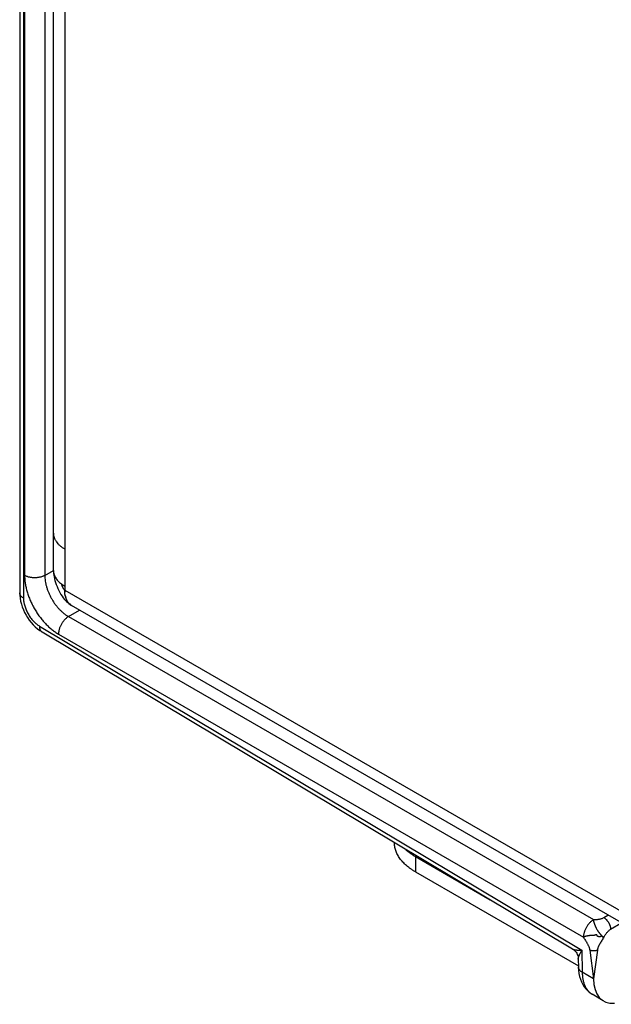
# Model space of a CAD drawing. Header units: inches. Extents: x 0 to 22, y 0 to 17.
# Tile 7 of 39: x 3.3 to 4.6, y 11.5 to 13.6. Entities that reach past the tile are written whole.
import ezdxf

# ---------------------------------------------------------------- set-up
doc = ezdxf.new("R2010")
doc.units = ezdxf.units.IN
doc.header["$LTSCALE"] = 1.21
doc.header["$MEASUREMENT"] = 0
doc.layers.get('0').update_dxf_attribs({"linetype": 'CONTINUOUS'})

msp = doc.modelspace()

# ---------------------------------------------------------------- linework, layer by layer
at = {"color": 7, "linetype": 'CONTINUOUS'}
for p, q in [((3.3366, 14.7709), (3.3366, 12.3945)), ((3.3445, 14.7599), (3.3445, 12.3835)), ((3.3468, 14.7098), (3.3468, 12.4309)), ((3.389, 14.7097), (3.389, 12.4308)), ((3.407, 12.4411), (3.407, 14.6725)), ((3.4304, 14.648), (3.4304, 12.4003)), ((3.389, 12.4308), (3.407, 12.4413)), ((3.4235, 12.413), (3.4235, 12.413)), ((3.4304, 12.4003), (4.8262, 11.5943)), ((3.4408, 12.3712), (3.4408, 12.3712)), ((4.7849, 11.5945), (3.4449, 12.3682)), ((3.4383, 12.345), (3.4616, 12.3586)), ((3.4383, 12.345), (4.5331, 11.7129)), ((3.3778, 12.3251), (4.509, 11.6492)), ((3.3831, 12.3129), (4.4894, 11.6519)), ((3.4175, 12.3084), (4.5123, 11.6763)), ((4.1619, 11.8444), (4.3176, 11.7545)), ((4.1619, 11.8444), (4.1619, 11.8126)), ((4.1619, 11.8126), (4.5017, 11.6164)), ((4.5547, 11.7173), (4.5634, 11.7224)), ((4.5689, 11.6929), (4.5904, 11.7055)), ((4.509, 11.6492), (4.5097, 11.6033)), ((4.5254, 11.6496), (4.5333, 11.5892)), ((4.5413, 11.6496), (4.5333, 11.5892)), ((4.5015, 11.6308), (4.5018, 11.6139)), ((4.5333, 11.5892), (4.5097, 11.6033)), ((4.5537, 11.5435), (4.5304, 11.5575))]:
    msp.add_line(p, q, dxfattribs=at)
for points in [[(3.407, 12.4411), (3.407, 12.4385), (3.4073, 12.435), (3.4077, 12.4314), (3.4083, 12.4277), (3.4091, 12.4239), (3.4102, 12.42), (3.4114, 12.4159), (3.4128, 12.4118), (3.4144, 12.4076), (3.4162, 12.4033), (3.4182, 12.3991), (3.4203, 12.3951), (3.4226, 12.3912), (3.4249, 12.3877), (3.4272, 12.3844), (3.4296, 12.3814), (3.4319, 12.3787), (3.4343, 12.3763), (3.4367, 12.374), (3.4394, 12.3719), (3.4423, 12.3698), (3.4446, 12.3684)], [(3.3366, 12.3945), (3.3368, 12.3891), (3.3374, 12.3831), (3.3385, 12.3771), (3.3401, 12.3711), (3.342, 12.3652), (3.3443, 12.3593), (3.3469, 12.3537), (3.3498, 12.3481), (3.3531, 12.3428), (3.3566, 12.3376), (3.3605, 12.3327), (3.3646, 12.328), (3.369, 12.3236), (3.3736, 12.3196), (3.3785, 12.3159), (3.3831, 12.3129)], [(4.4894, 11.6519), (4.4913, 11.6506), (4.4933, 11.6489), (4.4952, 11.6471), (4.4968, 11.645), (4.4982, 11.6428), (4.4994, 11.6405), (4.5004, 11.638), (4.501, 11.6354), (4.5014, 11.6328), (4.5015, 11.6308)], [(4.5018, 11.6139), (4.5021, 11.6075), (4.5029, 11.6009), (4.5042, 11.5946), (4.506, 11.5886), (4.5082, 11.583), (4.5108, 11.5779), (4.5137, 11.5731), (4.517, 11.5689), (4.5206, 11.565), (4.5245, 11.5616), (4.5286, 11.5586), (4.5304, 11.5575)]]:
    msp.add_lwpolyline(points, dxfattribs=at)
for centre, radius, start, end in [((3.4596, 12.461), 0.0601, 232.2669, 233.0392), ((3.4616, 12.4636), 0.0633, 233.048, 235.7955), ((3.4636, 12.4664), 0.0668, 235.7678, 236.2181), ((3.4657, 12.4696), 0.0706, 236.2355, 240.052), ((3.4915, 12.4002), 0.0611, 179.9376, 184.2475), ((3.4752, 12.398), 0.0446, 192.8465, 194.0356), ((3.4724, 12.3972), 0.0417, 193.9997, 197.3412), ((3.4696, 12.3963), 0.0387, 197.3356, 199.702), ((3.4667, 12.3953), 0.0357, 199.6558, 204.1797), ((3.4649, 12.3945), 0.0337, 204.19, 205.9239), ((3.4567, 12.3887), 0.0236, 227.7769, 239.985), ((3.4566, 12.3884), 0.0233, 239.0586, 239.9986)]:
    msp.add_arc(centre, radius, start, end, dxfattribs=at)
msp.add_ellipse((4.6046, 11.6296), major_axis=(0.0507, 0.0862), ratio=0.582439, start_param=-3.922737, end_param=-2.749435, dxfattribs=at)
for points, knots in [([(3.407, 12.5186), (3.407, 12.5179), (3.407, 12.5164), (3.4073, 12.5141), (3.4078, 12.5118), (3.4085, 12.5096), (3.4093, 12.5074), (3.4104, 12.5052), (3.4116, 12.503), (3.4135, 12.5002), (3.4164, 12.4967), (3.4205, 12.4928), (3.4252, 12.4892), (3.4286, 12.487), (3.4304, 12.486)], [0, 0, 0, 0, 0.053908, 0.108075, 0.162752, 0.218179, 0.274582, 0.332162, 0.3911, 0.451551, 0.577428, 0.710604, 0.851447, 1, 1, 1, 1]), ([(3.3468, 12.4309), (3.3468, 12.4282), (3.347, 12.424), (3.3475, 12.4184), (3.3483, 12.4127), (3.3495, 12.4068), (3.3509, 12.401), (3.3526, 12.395), (3.3546, 12.389), (3.3568, 12.3831), (3.3593, 12.3771), (3.3628, 12.3698), (3.3674, 12.3612), (3.3726, 12.3528), (3.3772, 12.3462), (3.3811, 12.341), (3.3851, 12.3361), (3.3893, 12.3314), (3.3936, 12.327), (3.398, 12.3228), (3.4025, 12.3189), (3.4071, 12.3153), (3.4116, 12.312), (3.4151, 12.3098), (3.4175, 12.3084)], [0, 0, 0, 0, 0.055834, 0.084708, 0.11418, 0.174779, 0.20584, 0.237352, 0.301542, 0.334135, 0.366989, 0.433275, 0.499989, 0.566704, 0.632992, 0.665848, 0.698441, 0.762635, 0.794148, 0.825212, 0.885814, 0.915288, 0.944163, 1, 1, 1, 1]), ([(3.389, 12.4308), (3.3883, 12.4304), (3.3868, 12.4296), (3.3845, 12.4286), (3.3819, 12.4278), (3.3793, 12.4271), (3.3765, 12.4265), (3.3737, 12.4261), (3.3708, 12.4259), (3.3679, 12.4258), (3.365, 12.4259), (3.3621, 12.4261), (3.3592, 12.4266), (3.3565, 12.4271), (3.3538, 12.4278), (3.3513, 12.4287), (3.349, 12.4297), (3.3475, 12.4305), (3.3468, 12.4309)], [0, 0, 0, 0, 0.056022, 0.114515, 0.175235, 0.237886, 0.302127, 0.367586, 0.433862, 0.500542, 0.567204, 0.633424, 0.69879, 0.762904, 0.825395, 0.885927, 0.944208, 1, 1, 1, 1]), ([(3.389, 12.4308), (3.389, 12.4289), (3.3892, 12.4249), (3.3899, 12.419), (3.391, 12.4128), (3.3926, 12.4066), (3.3947, 12.4003), (3.3971, 12.3941), (3.4, 12.3879), (3.4033, 12.3819), (3.4068, 12.376), (3.4107, 12.3704), (3.4149, 12.3651), (3.4193, 12.3602), (3.4238, 12.3557), (3.4285, 12.3516), (3.4334, 12.348), (3.4367, 12.3459), (3.4383, 12.345)], [0, 0, 0, 0, 0.055974, 0.11441, 0.175074, 0.237673, 0.301871, 0.367295, 0.433549, 0.500217, 0.566879, 0.633111, 0.698499, 0.762647, 0.825183, 0.885772, 0.944121, 1, 1, 1, 1]), ([(3.407, 12.4411), (3.407, 12.4404), (3.407, 12.4392), (3.4072, 12.4373), (3.4076, 12.4354), (3.408, 12.4335), (3.4086, 12.4317), (3.4096, 12.4292), (3.4112, 12.4262), (3.4135, 12.4226), (3.4164, 12.4192), (3.4197, 12.416), (3.4222, 12.414), (3.4235, 12.413)], [0, 0, 0, 0, 0.055897, 0.111981, 0.168433, 0.225431, 0.283144, 0.341729, 0.462024, 0.587368, 0.718509, 0.855959, 1, 1, 1, 1]), ([(3.4235, 12.413), (3.4246, 12.4122), (3.4268, 12.4106), (3.4292, 12.4091), (3.4304, 12.4084)], [0, 0, 0, 0, 0.491309, 1, 1, 1, 1]), ([(3.4235, 12.413), (3.4236, 12.4127), (3.4237, 12.4121), (3.4239, 12.4113), (3.4242, 12.4104), (3.4245, 12.4095), (3.4248, 12.4086), (3.4252, 12.4076), (3.4256, 12.4067), (3.426, 12.4058), (3.4265, 12.4049), (3.427, 12.404), (3.4275, 12.4032), (3.4281, 12.4025), (3.4286, 12.4018), (3.4292, 12.4012), (3.4298, 12.4007), (3.4302, 12.4004), (3.4304, 12.4003)], [0, 0, 0, 0, 0.054817, 0.113876, 0.176475, 0.241899, 0.309431, 0.378356, 0.447962, 0.517551, 0.586437, 0.65396, 0.71949, 0.782444, 0.842306, 0.898659, 0.951237, 1, 1, 1, 1]), ([(3.3445, 12.3835), (3.3439, 12.3839), (3.3427, 12.3846), (3.3411, 12.3858), (3.3398, 12.3871), (3.3386, 12.3885), (3.3377, 12.39), (3.3372, 12.3912), (3.3369, 12.3923), (3.3367, 12.393), (3.3366, 12.3938), (3.3366, 12.3943), (3.3366, 12.3945)], [0, 0, 0, 0, 0.148571, 0.289438, 0.422634, 0.548531, 0.667868, 0.781788, 0.837224, 0.89191, 0.946084, 1, 1, 1, 1]), ([(3.3445, 12.3835), (3.3445, 12.3822), (3.3446, 12.3796), (3.345, 12.3762), (3.3455, 12.3735), (3.3461, 12.3707), (3.347, 12.3672), (3.3484, 12.3629), (3.3506, 12.3573), (3.3534, 12.3517), (3.3566, 12.3464), (3.3592, 12.3426), (3.362, 12.339), (3.365, 12.3356), (3.3676, 12.333), (3.3697, 12.3311), (3.3718, 12.3293), (3.3745, 12.3272), (3.3767, 12.3258), (3.3778, 12.3251)], [0, 0, 0, 0, 0.055752, 0.113967, 0.143939, 0.174438, 0.236852, 0.300889, 0.36618, 0.498887, 0.565533, 0.631799, 0.697274, 0.761567, 0.8243, 0.854981, 0.885148, 0.943789, 1, 1, 1, 1]), ([(3.4446, 12.3684), (3.444, 12.3687), (3.4429, 12.3695), (3.4414, 12.3707), (3.4399, 12.372), (3.4385, 12.3735), (3.4372, 12.3752), (3.4357, 12.3775), (3.434, 12.3808), (3.4324, 12.3851), (3.4312, 12.3898), (3.4305, 12.3949), (3.4304, 12.3985), (3.4304, 12.4003)], [0, 0, 0, 0, 0.053848, 0.107997, 0.16269, 0.21816, 0.274621, 0.33227, 0.451724, 0.577692, 0.710882, 0.851638, 1, 1, 1, 1]), ([(3.4317, 12.388), (3.4314, 12.3893), (3.4309, 12.3918), (3.4307, 12.3943), (3.4306, 12.3957)], [0, 0, 0, 0, 0.489737, 1, 1, 1, 1]), ([(3.4383, 12.345), (3.4376, 12.3445), (3.4362, 12.3436), (3.4342, 12.3421), (3.4322, 12.3403), (3.4303, 12.3383), (3.4285, 12.3362), (3.4267, 12.334), (3.4251, 12.3316), (3.4236, 12.3291), (3.4222, 12.3266), (3.421, 12.3239), (3.4199, 12.3213), (3.4191, 12.3186), (3.4184, 12.316), (3.4179, 12.3134), (3.4176, 12.3109), (3.4175, 12.3092), (3.4175, 12.3084)], [0, 0, 0, 0, 0.056206, 0.11485, 0.175685, 0.238416, 0.302704, 0.368177, 0.434441, 0.501085, 0.567691, 0.633842, 0.69913, 0.763163, 0.825576, 0.886035, 0.944255, 1, 1, 1, 1]), ([(3.3778, 12.3251), (3.3778, 12.3244), (3.3779, 12.323), (3.3781, 12.3211), (3.3785, 12.3193), (3.3791, 12.3176), (3.3798, 12.3162), (3.3806, 12.3151), (3.3813, 12.3143), (3.3819, 12.3138), (3.3824, 12.3133), (3.3829, 12.3131), (3.3831, 12.3129)], [0, 0, 0, 0, 0.149195, 0.290475, 0.423882, 0.549802, 0.668992, 0.782623, 0.837874, 0.892354, 0.94631, 1, 1, 1, 1]), ([(4.1619, 11.8126), (4.1602, 11.8136), (4.1568, 11.8156), (4.152, 11.8188), (4.1475, 11.8222), (4.1433, 11.8256), (4.1393, 11.8292), (4.1357, 11.8329), (4.1324, 11.8367), (4.1294, 11.8406), (4.1267, 11.8446), (4.1244, 11.8486), (4.1224, 11.8527), (4.1208, 11.8569), (4.1195, 11.8611), (4.1186, 11.8653), (4.1181, 11.8695), (4.118, 11.8724), (4.118, 11.8738)], [0, 0, 0, 0, 0.075231, 0.148561, 0.219957, 0.28942, 0.356964, 0.422623, 0.486453, 0.548536, 0.608976, 0.667902, 0.725471, 0.781863, 0.83728, 0.891946, 0.946102, 1, 1, 1, 1]), ([(4.1397, 11.8607), (4.1413, 11.8592), (4.1446, 11.8563), (4.15, 11.8521), (4.1558, 11.8481), (4.1598, 11.8456), (4.1619, 11.8444)], [0, 0, 0, 0, 0.237646, 0.483524, 0.737676, 1, 1, 1, 1]), ([(4.5331, 11.7129), (4.5324, 11.7124), (4.531, 11.7115), (4.529, 11.71), (4.527, 11.7082), (4.5251, 11.7063), (4.5232, 11.7041), (4.5215, 11.7019), (4.5198, 11.6995), (4.5183, 11.697), (4.5169, 11.6945), (4.5157, 11.6918), (4.5147, 11.6892), (4.5138, 11.6865), (4.5131, 11.6839), (4.5126, 11.6813), (4.5123, 11.6788), (4.5123, 11.6771), (4.5123, 11.6763)], [0, 0, 0, 0, 0.056206, 0.11485, 0.175685, 0.238416, 0.302704, 0.368177, 0.434441, 0.501085, 0.567691, 0.633842, 0.69913, 0.763163, 0.825576, 0.886035, 0.944255, 1, 1, 1, 1]), ([(4.5331, 11.7129), (4.5331, 11.7127), (4.533, 11.7124), (4.5329, 11.7119), (4.5329, 11.7114), (4.533, 11.7109), (4.5331, 11.7103), (4.5332, 11.7098), (4.5334, 11.7092), (4.5335, 11.7086), (4.5337, 11.708), (4.5339, 11.7074), (4.5341, 11.7068), (4.5344, 11.7062), (4.5346, 11.7055), (4.5349, 11.7047), (4.5352, 11.7036), (4.5357, 11.7022), (4.5362, 11.7011), (4.5365, 11.7002), (4.5369, 11.6993), (4.5375, 11.6981), (4.5381, 11.6967), (4.5391, 11.6948), (4.5401, 11.693), (4.5412, 11.6911), (4.5421, 11.6898), (4.5429, 11.6885), (4.5436, 11.6874), (4.5442, 11.6865), (4.5447, 11.6859), (4.5452, 11.6853), (4.5458, 11.6846), (4.5465, 11.6837), (4.5475, 11.6826), (4.5483, 11.6817), (4.5489, 11.6811), (4.5493, 11.6806), (4.5497, 11.6801), (4.55, 11.6798), (4.5503, 11.6795), (4.5506, 11.6791), (4.551, 11.6786), (4.5514, 11.6782), (4.5518, 11.6777), (4.5523, 11.6774), (4.5527, 11.677), (4.5531, 11.6767), (4.5536, 11.6765), (4.554, 11.6763), (4.5543, 11.6762), (4.5545, 11.6762)], [0, 0, 0, 0, 0.011029, 0.022261, 0.033842, 0.045864, 0.058372, 0.071374, 0.084852, 0.09877, 0.113078, 0.127717, 0.142626, 0.157765, 0.173126, 0.188704, 0.220496, 0.253111, 0.286531, 0.303541, 0.320751, 0.355729, 0.391337, 0.427431, 0.500469, 0.537092, 0.573543, 0.609638, 0.645205, 0.66274, 0.680082, 0.697215, 0.714131, 0.747339, 0.779752, 0.811389, 0.826919, 0.842257, 0.857405, 0.864908, 0.87236, 0.887072, 0.901458, 0.91544, 0.928947, 0.941931, 0.954367, 0.966276, 0.977735, 0.988897, 1, 1, 1, 1]), ([(4.5331, 11.7129), (4.5341, 11.7129), (4.536, 11.7129), (4.5389, 11.7131), (4.5418, 11.7134), (4.5446, 11.7138), (4.5474, 11.7144), (4.55, 11.7152), (4.5524, 11.7161), (4.554, 11.7169), (4.5547, 11.7173)], [0, 0, 0, 0, 0.128794, 0.259605, 0.390717, 0.520507, 0.647484, 0.770345, 0.888058, 1, 1, 1, 1]), ([(4.5547, 11.7173), (4.5552, 11.717), (4.5561, 11.7164), (4.5575, 11.7154), (4.5588, 11.7142), (4.5601, 11.7129), (4.5613, 11.7115), (4.5625, 11.71), (4.5636, 11.7084), (4.5647, 11.7067), (4.5656, 11.705), (4.5664, 11.7033), (4.5672, 11.7015), (4.5678, 11.6997), (4.5683, 11.698), (4.5686, 11.6962), (4.5689, 11.6945), (4.5689, 11.6934), (4.5689, 11.6929)], [0, 0, 0, 0, 0.05576, 0.114091, 0.17474, 0.23741, 0.301763, 0.367382, 0.433818, 0.500622, 0.567361, 0.633639, 0.699061, 0.763232, 0.825761, 0.88628, 0.944454, 1, 1, 1, 1]), ([(4.5545, 11.6762), (4.555, 11.6771), (4.5561, 11.6788), (4.5578, 11.6814), (4.5595, 11.6838), (4.5613, 11.686), (4.5631, 11.6881), (4.565, 11.6899), (4.5669, 11.6916), (4.5683, 11.6925), (4.5689, 11.6929)], [0, 0, 0, 0, 0.138682, 0.274994, 0.407996, 0.53685, 0.660851, 0.779486, 0.8925, 1, 1, 1, 1]), ([(4.5545, 11.6762), (4.5543, 11.6763), (4.554, 11.6765), (4.5536, 11.6767), (4.5532, 11.6769), (4.5528, 11.677), (4.5525, 11.677), (4.5522, 11.6771), (4.5519, 11.6771), (4.5516, 11.6773), (4.5514, 11.6774), (4.5513, 11.6776), (4.5512, 11.6777), (4.5511, 11.6778), (4.5509, 11.6781), (4.5508, 11.6784), (4.5507, 11.6786), (4.5505, 11.6789), (4.5505, 11.679), (4.5504, 11.6792), (4.5503, 11.6793), (4.5502, 11.6794), (4.5501, 11.6795), (4.55, 11.6795), (4.5499, 11.6796), (4.5498, 11.6796), (4.5497, 11.6795), (4.5496, 11.6795), (4.5495, 11.6794), (4.5493, 11.6793), (4.5492, 11.6792), (4.549, 11.679), (4.5487, 11.6788), (4.5484, 11.6784), (4.548, 11.6781), (4.5477, 11.6777), (4.5474, 11.6775), (4.5471, 11.6773), (4.5469, 11.6771), (4.5466, 11.677), (4.5464, 11.677), (4.5461, 11.6769), (4.5458, 11.677), (4.5455, 11.6771), (4.5451, 11.6772), (4.5447, 11.6773), (4.5443, 11.6774), (4.5439, 11.6774), (4.5435, 11.6775), (4.5431, 11.6775), (4.5427, 11.6775), (4.5424, 11.6776), (4.5422, 11.6777), (4.542, 11.6778), (4.5419, 11.6779), (4.5418, 11.678), (4.5416, 11.6781), (4.5415, 11.6784), (4.5413, 11.6787), (4.5412, 11.6791), (4.541, 11.6795), (4.5409, 11.6799), (4.5407, 11.6802), (4.5406, 11.6806), (4.5404, 11.6809), (4.5402, 11.681), (4.54, 11.6811), (4.5399, 11.6812), (4.5397, 11.6813), (4.5395, 11.6813), (4.5393, 11.6814), (4.5389, 11.6814), (4.5385, 11.6813), (4.538, 11.6812), (4.5376, 11.6811), (4.5371, 11.6809), (4.5367, 11.6808), (4.5363, 11.6806), (4.5359, 11.6804), (4.5355, 11.6803), (4.5351, 11.6801), (4.5348, 11.68), (4.5345, 11.68), (4.5343, 11.6799), (4.5339, 11.6799), (4.5335, 11.6799), (4.5331, 11.6799), (4.5326, 11.68), (4.5322, 11.68), (4.5318, 11.68), (4.5313, 11.68), (4.5308, 11.68), (4.5301, 11.68), (4.5292, 11.6799), (4.5284, 11.6798), (4.5276, 11.6798), (4.5268, 11.6797), (4.5259, 11.6797), (4.5251, 11.6796), (4.5243, 11.6795), (4.5233, 11.6793), (4.522, 11.6792), (4.5206, 11.6789), (4.5191, 11.6787), (4.518, 11.6784), (4.5171, 11.6782), (4.5165, 11.678), (4.516, 11.6779), (4.5156, 11.6777), (4.5153, 11.6777), (4.515, 11.6775), (4.5147, 11.6774), (4.5144, 11.6773), (4.5142, 11.6772), (4.5139, 11.6771), (4.5137, 11.677), (4.5135, 11.677), (4.5133, 11.6769), (4.5131, 11.6769), (4.5129, 11.6768), (4.5126, 11.6766), (4.5124, 11.6765), (4.5123, 11.6764), (4.5123, 11.6763)], [0, 0, 0, 0, 0.010673, 0.021761, 0.033287, 0.039305, 0.04548, 0.051724, 0.057973, 0.064255, 0.070757, 0.074209, 0.077854, 0.081683, 0.085665, 0.093895, 0.102111, 0.106065, 0.10984, 0.113385, 0.11666, 0.119643, 0.12235, 0.124849, 0.126068, 0.127299, 0.129892, 0.132781, 0.136033, 0.139663, 0.143659, 0.147987, 0.157468, 0.16772, 0.178319, 0.188845, 0.198908, 0.203664, 0.208197, 0.216542, 0.220421, 0.224204, 0.231737, 0.239491, 0.247546, 0.255851, 0.264349, 0.273043, 0.281835, 0.290517, 0.298866, 0.306732, 0.310493, 0.314178, 0.317849, 0.32158, 0.325421, 0.329399, 0.337784, 0.346653, 0.3558, 0.364965, 0.373891, 0.382373, 0.390325, 0.394142, 0.397908, 0.401695, 0.405572, 0.409583, 0.413753, 0.422583, 0.432002, 0.44182, 0.451783, 0.461601, 0.471109, 0.480341, 0.489333, 0.498123, 0.506763, 0.51533, 0.519623, 0.523942, 0.532688, 0.541587, 0.550614, 0.559722, 0.568851, 0.577939, 0.586951, 0.595899, 0.613659, 0.631311, 0.648906, 0.666422, 0.683818, 0.701055, 0.718114, 0.734984, 0.75165, 0.784316, 0.815986, 0.846518, 0.875786, 0.889927, 0.903726, 0.917139, 0.923687, 0.930124, 0.936447, 0.942666, 0.948791, 0.954833, 0.960802, 0.966708, 0.969642, 0.972562, 0.978329, 0.983952, 0.989401, 0.994708, 1, 1, 1, 1]), ([(4.5123, 11.6763), (4.5129, 11.6752), (4.5142, 11.673), (4.5163, 11.6698), (4.5183, 11.6664), (4.52, 11.6636), (4.5212, 11.6614), (4.522, 11.6597), (4.5228, 11.658), (4.5236, 11.6563), (4.5242, 11.6547), (4.5249, 11.6524), (4.5252, 11.6507), (4.5254, 11.6496)], [0, 0, 0, 0, 0.127079, 0.256842, 0.387454, 0.517109, 0.581061, 0.644183, 0.706327, 0.767376, 0.827259, 0.885958, 1, 1, 1, 1]), ([(4.5545, 11.6762), (4.5538, 11.675), (4.5525, 11.6727), (4.5504, 11.6693), (4.5483, 11.6659), (4.5466, 11.6631), (4.5454, 11.6609), (4.5445, 11.6593), (4.5438, 11.6577), (4.5431, 11.6561), (4.5424, 11.6544), (4.5419, 11.6528), (4.5415, 11.6512), (4.5413, 11.6501), (4.5413, 11.6496)], [0, 0, 0, 0, 0.136347, 0.271155, 0.40341, 0.53208, 0.594787, 0.656289, 0.71653, 0.77549, 0.833199, 0.889739, 0.945262, 1, 1, 1, 1]), ([(4.4894, 11.6519), (4.4896, 11.6517), (4.4901, 11.6515), (4.491, 11.6511), (4.4919, 11.6508), (4.4929, 11.6505), (4.4939, 11.6503), (4.4951, 11.65), (4.4962, 11.6498), (4.4975, 11.6497), (4.4988, 11.6495), (4.5006, 11.6494), (4.5029, 11.6492), (4.5059, 11.6491), (4.508, 11.6492), (4.509, 11.6492)], [0, 0, 0, 0, 0.042156, 0.087668, 0.136305, 0.187895, 0.242363, 0.299591, 0.359435, 0.421751, 0.486451, 0.553452, 0.694048, 0.843017, 1, 1, 1, 1]), ([(4.5015, 11.6308), (4.5015, 11.6311), (4.5015, 11.6317), (4.5017, 11.6326), (4.5018, 11.6335), (4.5021, 11.6345), (4.5024, 11.6356), (4.5028, 11.6367), (4.5032, 11.6378), (4.5037, 11.6389), (4.5042, 11.6401), (4.5049, 11.6418), (4.506, 11.6439), (4.5074, 11.6465), (4.5085, 11.6483), (4.509, 11.6492)], [0, 0, 0, 0, 0.042141, 0.087501, 0.13604, 0.187632, 0.242103, 0.299301, 0.359114, 0.421426, 0.486145, 0.553174, 0.693836, 0.842896, 1, 1, 1, 1]), ([(4.5254, 11.6496), (4.5256, 11.6495), (4.5262, 11.6493), (4.5271, 11.6491), (4.528, 11.6488), (4.5294, 11.6486), (4.5311, 11.6484), (4.5333, 11.6483), (4.5355, 11.6484), (4.5373, 11.6486), (4.5386, 11.6488), (4.5395, 11.649), (4.5404, 11.6493), (4.541, 11.6495), (4.5413, 11.6496)], [0, 0, 0, 0, 0.053083, 0.109743, 0.169568, 0.232127, 0.363412, 0.499342, 0.635361, 0.76691, 0.829663, 0.88972, 0.946638, 1, 1, 1, 1]), ([(4.5097, 11.6033), (4.5091, 11.6036), (4.5079, 11.6043), (4.5064, 11.6055), (4.505, 11.6067), (4.5039, 11.6081), (4.503, 11.6095), (4.5024, 11.6107), (4.5021, 11.6117), (4.5019, 11.6124), (4.5018, 11.6131), (4.5018, 11.6136), (4.5018, 11.6139)], [0, 0, 0, 0, 0.149192, 0.29047, 0.423876, 0.549795, 0.668987, 0.782619, 0.837871, 0.892352, 0.946309, 1, 1, 1, 1]), ([(4.5097, 11.6033), (4.5097, 11.6007), (4.5099, 11.5968), (4.5105, 11.5918), (4.5113, 11.5871), (4.5124, 11.5826), (4.5139, 11.5783), (4.5151, 11.5753), (4.5165, 11.5724), (4.5181, 11.5697), (4.5198, 11.5672), (4.5216, 11.5649), (4.5236, 11.5627), (4.5257, 11.5608), (4.528, 11.559), (4.5296, 11.558), (4.5304, 11.5575)], [0, 0, 0, 0, 0.147991, 0.219209, 0.288551, 0.421626, 0.485492, 0.547651, 0.6082, 0.667261, 0.724978, 0.78152, 0.837075, 0.891853, 0.946082, 1, 1, 1, 1])]:
    msp.add_open_spline(points, degree=3, knots=knots, dxfattribs=at)
for points in [[(3.407, 12.5186), (3.407, 12.5186), (3.407, 12.5186), (3.407, 12.5186)], [(4.4894, 11.6519), (4.4894, 11.6519), (4.4894, 11.6519), (4.4894, 11.6519)]]:
    msp.add_open_spline(points, degree=3, dxfattribs=at)

doc.saveas('drawing.dxf')
